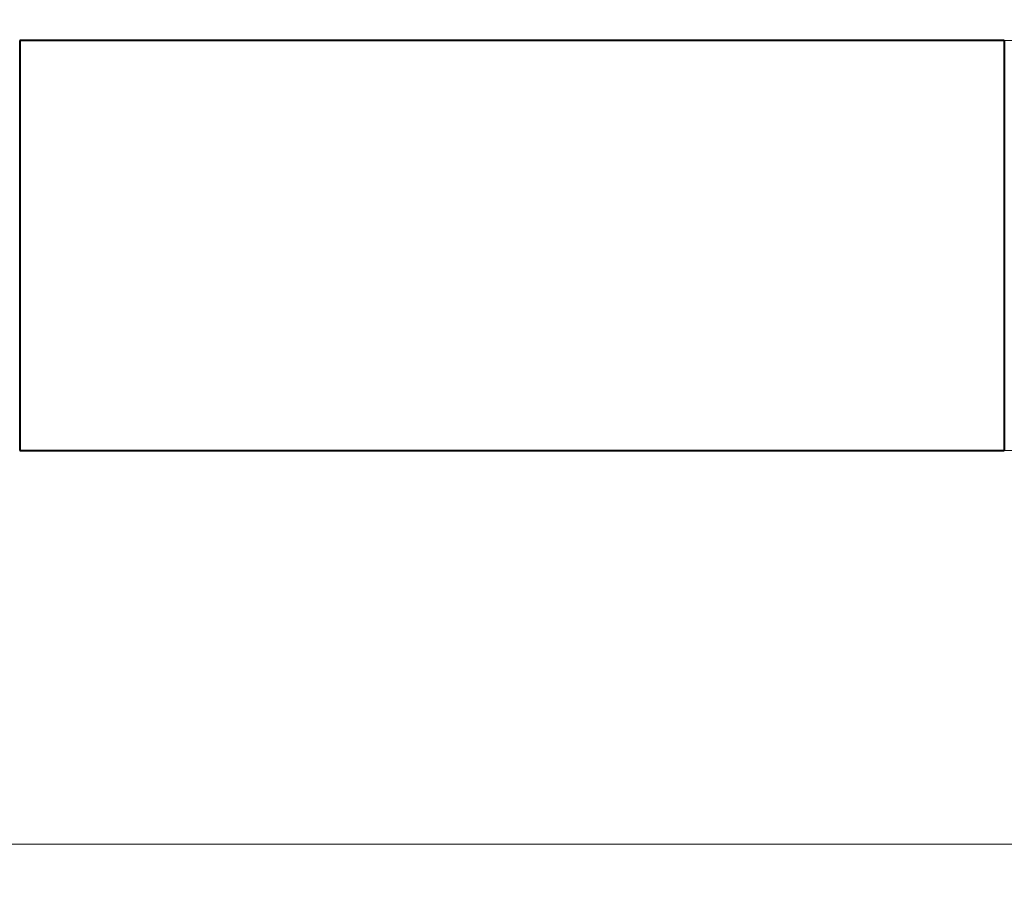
# Model space of a CAD drawing. Header units: millimetres. Extents: x 15 to 415, y 5 to 292.
# Tile 13 of 34: x 238 to 268, y 45 to 72. Entities that reach past the tile are written whole.
import ezdxf

# ---------------------------------------------------------------- set-up
doc = ezdxf.new("R2010")
doc.units = ezdxf.units.MM
doc.layers.add('Anmerkungen', color=7, linetype='Continuous')
doc.layers.add('Geometrien', color=7, linetype='Continuous')
doc.styles.add('Shapr1', font='txt', dxfattribs={"height": 3.3495})
doc.dimstyles.new('ISO-25', dxfattribs={"dimtxt": 2.5, "dimasz": 2.5, "dimexe": 1.25, "dimexo": 0.625, "dimtad": 1, "dimtxsty": 'Standard', "dimcen": 2.5, "dimadec": 0, "dimazin": 0, "dimtfac": 1, "dimtmove": 0, "dimatfit": 3, "dimfxl": 1, "dimarcsym": 0})

# ---------------------------------------------------------------- blocks, each defined once
blk = doc.blocks.new('*D3')
at = {"layer": 'Anmerkungen', "color": 0, "linetype": 'Continuous', "lineweight": 15}
for p, q in [((238.785, 70.878), (290.911, 70.878)), ((289.661, 68.378), (289.661, 60.878)), ((238.785, 58.378), (290.911, 58.378))]:
    blk.add_line(p, q, dxfattribs=at)
at = {"layer": 'Anmerkungen', "color": 0}
for points in [[(290.077, 68.378), (289.244, 68.378), (289.661, 70.878)], [(289.244, 60.878), (290.077, 60.878), (289.661, 58.378)]]:
    blk.add_solid(points, dxfattribs=at)
at = {"layer": 'Defpoints', "color": 0}
for p in [(238.16, 70.878), (238.16, 58.378), (289.661, 58.378)]:
    blk.add_point(p, dxfattribs=at)
at = {"layer": 'Anmerkungen', "color": 0, "lineweight": 15, "insert": (287.286, 64.628), "char_height": 3.3495, "attachment_point": 5, "rotation": 90, "style": 'Shapr1'}
blk.add_mtext('\\A1;25', dxfattribs=at)
blk = doc.blocks.new('*D4')
at = {"layer": 'Anmerkungen', "color": 0, "linetype": 'Continuous', "lineweight": 15}
for p, q in [((112.099, 223.378), (46.442, 223.378)), ((47.692, 60.878), (47.692, 220.878)), ((237.535, 58.378), (46.442, 58.378))]:
    blk.add_line(p, q, dxfattribs=at)
at = {"layer": 'Anmerkungen', "color": 0}
for points in [[(48.109, 220.878), (47.275, 220.878), (47.692, 223.378)], [(47.275, 60.878), (48.109, 60.878), (47.692, 58.378)]]:
    blk.add_solid(points, dxfattribs=at)
at = {"layer": 'Defpoints', "color": 0}
for p in [(47.692, 223.378), (112.724, 223.378), (238.16, 58.378)]:
    blk.add_point(p, dxfattribs=at)
at = {"layer": 'Anmerkungen', "color": 0, "lineweight": 15, "insert": (45.317, 140.878), "char_height": 3.3495, "attachment_point": 5, "rotation": 90, "style": 'Shapr1'}
blk.add_mtext('\\A1;330', dxfattribs=at)
blk = doc.blocks.new('*D5')
at = {"layer": 'Anmerkungen', "color": 0, "linetype": 'Continuous', "lineweight": 15}
for p, q in [((110.66, 185.253), (110.66, 45.128)), ((277.661, 59.872), (277.661, 45.128)), ((275.161, 46.378), (113.16, 46.378))]:
    blk.add_line(p, q, dxfattribs=at)
at = {"layer": 'Anmerkungen', "color": 0}
for points in [[(113.16, 46.794), (113.16, 45.961), (110.66, 46.378)], [(275.161, 45.961), (275.161, 46.794), (277.661, 46.378)]]:
    blk.add_solid(points, dxfattribs=at)
at = {"layer": 'Defpoints', "color": 0}
for p in [(110.66, 185.878), (277.661, 60.497), (110.66, 46.378)]:
    blk.add_point(p, dxfattribs=at)
at = {"layer": 'Anmerkungen', "color": 0, "lineweight": 15, "insert": (194.161, 48.752), "char_height": 3.3495, "attachment_point": 5, "style": 'Shapr1'}
blk.add_mtext('\\A1;334', dxfattribs=at)

msp = doc.modelspace()

# ---------------------------------------------------------------- linework, layer by layer
at = {"layer": 'Geometrien', "linetype": 'Continuous', "lineweight": 40}
for p, q in [((238.1603, 70.8777), (238.1603, 58.3777)), ((268.1603, 70.8777), (238.1603, 70.8777)), ((268.1603, 70.8777), (268.1603, 58.3777)), ((238.1603, 58.3777), (268.1603, 58.3777))]:
    msp.add_line(p, q, dxfattribs=at)

# ---------------------------------------------------------------- dimensions: what is measured, and where the dimension line sits
at = {"layer": 'Anmerkungen', "linetype": 'Continuous', "lineweight": 15}
for base, p1, p2, angle, picture, middle in [((47.6921, 223.3777), (238.1603, 58.3777), (112.7244, 223.3777), 90, '*D4', (47.6921, 140.8777)), ((110.6603, 46.3777), (277.6608, 60.4968), (110.6603, 185.8777), 180, '*D5', (194.1606, 46.3777)), ((289.6608, 58.3777), (238.1603, 70.8777), (238.1603, 58.3777), 90, '*D3', (289.6608, 64.6277))]:
    dim = msp.add_linear_dim(base=base, p1=p1, p2=p2, angle=angle, dimstyle='ISO-25', override={"dimscale": 1, "dimgap": 0.7, "dimdec": 2, "dimlfac": 2, "dimrnd": 0.01, "dimzin": 8, "dimdsep": 44, "dimtxsty": 'Shapr1', "dimse1": 0, "dimse2": 0, "dimadec": 2, "dimtol": 0, "dimlim": 0, "dimtp": 0, "dimtm": 0, "dimtfac": 0.6, "dimtdec": 8, "dimfrac": 2, "dimtolj": 1, "dimlwd": 15, "dimlwe": 15}, dxfattribs=at)
    dim.commit()
    dim.dimension.update_dxf_attribs({"geometry": picture, "text_midpoint": middle, "dimtype": 160})

doc.saveas('drawing.dxf')
